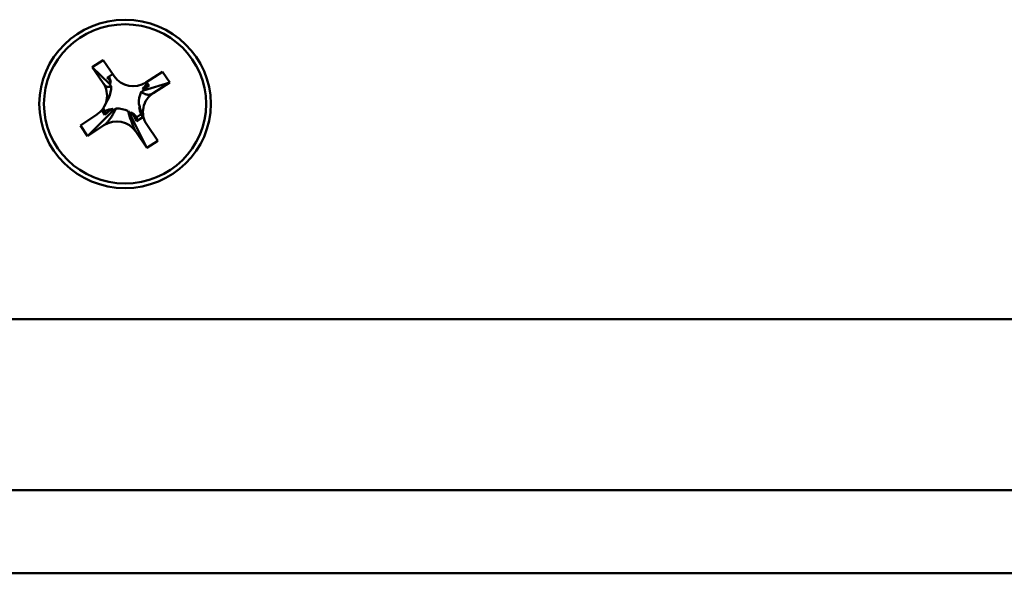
# Model space of a CAD drawing. Header units: inches. Extents: x 0.8 to 72.9, y -5.1 to 48.7.
# Tile 223 of 237: x 62.903 to 64.27, y 32.98 to 33.748. Entities that reach past the tile are written whole.
import ezdxf

# ---------------------------------------------------------------- set-up
doc = ezdxf.new("R2010")
doc.units = ezdxf.units.IN
doc.header["$MEASUREMENT"] = 0
doc.layers.add('Visible Edges(ROSSANSI)', color=7, linetype='Continuous', lineweight=50)

msp = doc.modelspace()

# ---------------------------------------------------------------- linework, layer by layer
at = {"layer": 'Visible Edges(ROSSANSI)'}
for p, q in [((63.004, 33.6827), (63.019, 33.6925)), ((63.019, 33.6925), (63.0343, 33.6701)), ((63.0281, 33.6596), (63.004, 33.6827)), ((63.0193, 33.6603), (63.004, 33.6827)), ((63.0323, 33.6729), (63.0248, 33.668)), ((63.0786, 33.6613), (63.1015, 33.6762)), ((63.1015, 33.6762), (63.1115, 33.6615)), ((63.0299, 33.6607), (63.0281, 33.6596)), ((63.0281, 33.6596), (63.0303, 33.6563)), ((63.0753, 33.6502), (63.0741, 33.652)), ((63.1115, 33.6615), (63.0753, 33.6502)), ((63.083, 33.6565), (63.0794, 33.6618)), ((63.1115, 33.6615), (63.0886, 33.6466)), ((63.072, 33.6481), (63.0753, 33.6502)), ((63.0194, 33.6257), (63.0221, 33.6217)), ((63.0212, 33.6287), (63.0254, 33.6369)), ((63.0324, 33.6248), (63.0336, 33.623)), ((63.0336, 33.623), (63.0369, 33.6252)), ((63.0691, 33.6272), (63.0698, 33.6277)), ((62.9875, 33.6018), (63.0104, 33.6167)), ((63.0336, 33.623), (62.9974, 33.587)), ((63.0173, 33.6228), (63.0216, 33.6164)), ((63.0537, 33.6218), (63.0559, 33.6186)), ((63.0559, 33.6186), (63.0576, 33.6198)), ((63.0799, 33.5708), (63.0559, 33.6186)), ((63.0656, 33.6077), (63.0741, 33.6133)), ((63.0659, 33.6131), (63.0721, 33.6172)), ((63.0741, 33.6134), (63.074, 33.6136)), ((62.9974, 33.587), (62.9875, 33.6018)), ((63.0203, 33.602), (62.9974, 33.587)), ((63.0778, 33.6062), (63.0776, 33.6066)), ((63.0797, 33.603), (63.0949, 33.5805)), ((63.0799, 33.5708), (63.0647, 33.5932)), ((63.0949, 33.5805), (63.0799, 33.5708)), ((66.6545, 33.333), (35.4445, 33.333)), ((67.1027, 33.0954), (34.9963, 33.0954)), ((67.1027, 32.9803), (34.9963, 32.9803))]:
    msp.add_line(p, q, dxfattribs=at)
for major_axis in [(0.119, 0), (-0.1125, 0)]:
    msp.add_ellipse((63.0495, 33.6316), major_axis=major_axis, ratio=0.981793, dxfattribs=at)
for centre, major_axis, ratio, start_param, end_param in [((62.9953, 33.6481), (0.0351, 0.0114), 0.712711, 0.049176, 0.380463), ((62.9926, 33.6552), (0.0377, 0), 0.981793, 0.149881, 0.400482), ((63.0609, 33.6875), (0.032, 0), 0.981793, 3.728547, 5.299343), ((62.9926, 33.6429), (0.032, 0), 0.981793, 5.299343, 6.87014), ((62.9926, 33.6552), (0.0377, 0), 0.981793, 5.855836, 6.313646), ((63.1063, 33.6328), (0.0377, 0), 0.981793, 2.318548, 2.594824), ((63.1024, 33.627), (-0.0334, 0.019), 0.726338, 5.671672, 6.002959), ((63.1063, 33.6328), (-0.0377, 0), 0.981793, 5.855836, 6.313646), ((63.1063, 33.6204), (-0.032, 0), 0.981793, 5.299343, 6.87014), ((63.042, 33.5876), (0.0201, 0.039), 0.769178, 0.859115, 1.190402), ((63.038, 33.5882), (0.0377, 0), 0.981793, 1.720677, 2.006285), ((63.038, 33.5882), (0.0377, 0), 0.981793, 1.143447, 1.601258), ((63.1063, 33.6328), (-0.0377, 0), 0.981793, 0.149881, 0.435488), ((63.1037, 33.6335), (0.0127, -0.0433), 0.778063, 4.628894, 4.960181), ((63.038, 33.5882), (0.0377, 0), 0.981793, 0.73842, 1.024027), ((63.0354, 33.5889), (-0.0127, 0.0433), 0.778063, 4.927094, 5.258381), ((63.038, 33.5758), (-0.032, 0), 0.981793, 3.728547, 5.299343)]:
    msp.add_ellipse(centre, major_axis=major_axis, ratio=ratio, start_param=start_param, end_param=end_param, dxfattribs=at)
for points, weights in [([(63.0303, 33.6563), (63.0243, 33.6528), (63.0193, 33.6603)], [1, 1.0434797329, 1]), ([(63.0254, 33.6369), (63.0262, 33.6383), (63.0269, 33.6399)], [1.00654364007, 1.00356395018, 1]), ([(63.0886, 33.6466), (63.081, 33.6416), (63.072, 33.6481)], [1, 1.0434797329, 1]), ([(63.0369, 33.6252), (63.0279, 33.607), (63.0203, 33.602)], [1, 1.0434797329, 1]), ([(63.0686, 33.6316), (63.0735, 33.6146), (63.0776, 33.6066)], [1, 1.03480895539, 1.0138832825]), ([(63.0647, 33.5932), (63.0596, 33.6007), (63.0537, 33.6218)], [1, 1.0434797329, 1])]:
    msp.add_rational_spline(points, weights, degree=2, dxfattribs=at)
for points in [[(63.0216, 33.6164), (63.0219, 33.619), (63.0221, 33.6217)], [(63.0656, 33.6077), (63.0658, 33.6104), (63.0659, 33.6131)], [(63.074, 33.6136), (63.0731, 33.6153), (63.0721, 33.6172)], [(63.0741, 33.6133), (63.0741, 33.6133), (63.0741, 33.6134)]]:
    msp.add_open_spline(points, degree=2, dxfattribs=at)

doc.saveas('drawing.dxf')
